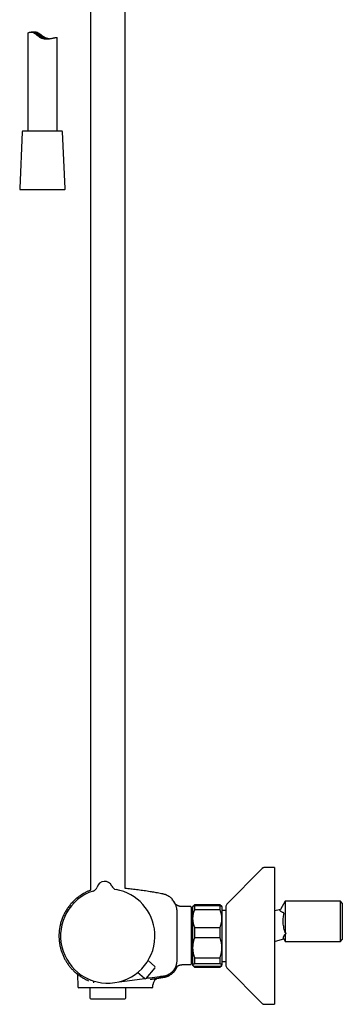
# Model space of a CAD drawing. Header units: millimetres. Extents: x 8 to 1625, y 12 to 2560.
# Tile 22 of 39: x 432 to 597, y 1395 to 1899. Entities that reach past the tile are written whole.
import ezdxf

# ---------------------------------------------------------------- set-up
doc = ezdxf.new("R2010")
doc.units = ezdxf.units.MM

msp = doc.modelspace()

# ---------------------------------------------------------------- linework, layer by layer
at = {"color": 7, "linetype": 'Continuous', "lineweight": 30}
for p, q in [((468, 1940.66), (468, 1452.98)), ((485.8, 1453.95), (485.8, 1939.38)), ((435.9, 1891.65), (435.9, 1841.63)), ((439.28, 1892.31), (437.62, 1892.31)), ((450.9, 1841.63), (450.9, 1889.55)), ((433.03, 1841.15), (431.77, 1812.15)), ((453.16, 1841.63), (433.53, 1841.63)), ((453.27, 1841.63), (453.16, 1841.63)), ((455.03, 1812.15), (453.77, 1841.15)), ((432.27, 1811.63), (454.53, 1811.63)), ((555.81, 1464.02), (537.97, 1445.87)), ((562.4, 1464.61), (557.24, 1464.61)), ((562.4, 1464.61), (562.4, 1394.61)), ((471.42, 1454.65), (471.42, 1454.65)), ((471.42, 1454.65), (471.42, 1454.65)), ((471.42, 1454.65), (471.42, 1454.65)), ((478.93, 1455.16), (478.93, 1455.16)), ((478.93, 1455.16), (478.93, 1455.16)), ((478.93, 1455.16), (478.93, 1455.16)), ((509.93, 1448.51), (509.93, 1448.51)), ((567.85, 1447.41), (565.39, 1443.15)), ((596.1, 1447.41), (567.85, 1447.41)), ((567.85, 1447.41), (567.85, 1431.17)), ((597.1, 1446.41), (596.1, 1447.41)), ((596.1, 1426.81), (596.1, 1447.41)), ((519.5, 1444.62), (515.9, 1444.62)), ((519.7, 1444.42), (519.7, 1415.13)), ((520.4, 1443.58), (519.7, 1443.58)), ((520.49, 1444.7), (520.4, 1444.61)), ((520.4, 1444.61), (520.4, 1438.48)), ((521.4, 1445.61), (520.49, 1444.7)), ((534.4, 1445.61), (521.4, 1445.61)), ((521.4, 1445.61), (521.4, 1445.6)), ((534.4, 1445.6), (521.4, 1445.6)), ((521.4, 1445.13), (521.4, 1442.97)), ((521.4, 1445.13), (534.4, 1445.13)), ((534.4, 1442.97), (521.4, 1442.97)), ((535.31, 1444.7), (534.4, 1445.61)), ((534.4, 1445.61), (534.4, 1445.6)), ((534.4, 1445.13), (534.4, 1442.97)), ((535.4, 1444.61), (535.31, 1444.7)), ((535.4, 1444.61), (535.4, 1438.48)), ((537.4, 1442.71), (535.4, 1442.71)), ((537.4, 1444.46), (537.4, 1414.76)), ((564.1, 1442.87), (562.4, 1442.41)), ((565.42, 1443.22), (564.1, 1442.87)), ((597.1, 1446.41), (597.1, 1427.81)), ((520.4, 1438.48), (520.4, 1423.57)), ((535.4, 1438.48), (535.4, 1423.57)), ((521.4, 1433.99), (521.4, 1428.67)), ((521.4, 1433.99), (534.4, 1433.99)), ((534.4, 1433.99), (534.4, 1428.67)), ((534.4, 1428.67), (521.4, 1428.67)), ((562.4, 1426.81), (564.1, 1427.27)), ((564.1, 1427.27), (567.12, 1428.08)), ((567.12, 1428.09), (567.85, 1426.82)), ((567.85, 1430.58), (567.85, 1426.81)), ((567.85, 1426.81), (596.1, 1426.81)), ((596.1, 1426.81), (597.1, 1427.81)), ((520.4, 1423.57), (520.4, 1414.7)), ((535.4, 1423.57), (535.4, 1414.7)), ((501.04, 1413.93), (497.54, 1417.04)), ((521.4, 1418.47), (534.4, 1418.47)), ((521.4, 1418.47), (521.4, 1415.31)), ((534.4, 1418.47), (534.4, 1415.31)), ((535.4, 1416.51), (537.4, 1416.51)), ((501.09, 1413.23), (496.42, 1407.87)), ((515.9, 1414.93), (519.5, 1414.93)), ((519.7, 1415.65), (520.4, 1415.65)), ((520.4, 1414.7), (520.4, 1414.61)), ((520.4, 1414.61), (520.49, 1414.52)), ((520.49, 1414.52), (521.4, 1413.61)), ((534.4, 1415.31), (521.4, 1415.31)), ((521.4, 1414.1), (534.4, 1414.1)), ((521.4, 1414.1), (521.4, 1413.61)), ((521.4, 1413.61), (534.4, 1413.61)), ((534.4, 1413.61), (535.31, 1414.52)), ((534.4, 1414.1), (534.4, 1413.61)), ((535.31, 1414.52), (535.4, 1414.61)), ((535.4, 1414.7), (535.4, 1414.61)), ((537.97, 1413.36), (555.81, 1395.21)), ((460.62, 1410.64), (460.63, 1410.64)), ((461.43, 1409.98), (461.54, 1403.61)), ((486.9, 1406.7), (495.68, 1407.85)), ((495.72, 1407.82), (492.16, 1410.87)), ((498.64, 1407.42), (498.75, 1407.43)), ((502.86, 1408.02), (502.99, 1408.05)), ((502.96, 1408.04), (503, 1408.05)), ((503.01, 1408.05), (503.02, 1408.05)), ((476.7, 1403.12), (462.04, 1403.12)), ((467.7, 1403.12), (467.7, 1397.87)), ((489.64, 1403.12), (476.7, 1403.12)), ((486.1, 1397.87), (486.1, 1403.12)), ((491.89, 1403.12), (489.64, 1403.12)), ((492.85, 1403.12), (491.89, 1403.12)), ((500.04, 1403.61), (500.06, 1404.66)), ((468.2, 1397.37), (485.6, 1397.37)), ((557.24, 1394.61), (562.4, 1394.61))]:
    msp.add_line(p, q, dxfattribs=at)
at = {"color": 7, "linetype": 'Continuous', "lineweight": 30, "flags": 128}
msp.add_lwpolyline([(482.63, 1406.13), (482.67, 1406.14), (486.9, 1406.7)], dxfattribs=at)
at = {"color": 7, "linetype": 'Continuous', "lineweight": 30}
for centre, radius, start, end in [((433.53, 1841.13), 0.5, 90, 177.5187), ((453.27, 1841.13), 0.5, 2.4813, 90), ((432.27, 1812.13), 0.5, 177.5187, 270), ((454.53, 1812.13), 0.5, 270, 2.4813), ((475.27, 1453.56), 4, 23.5966, 164.2044), ((476.9, 1429.61), 24.17, 107.937, 3.9005), ((468.53, 1455.46), 3, 287.9268, 344.2029), ((481.68, 1456.36), 3, 203.6069, 259.8683), ((476.9, 1429.61), 24.17, 3.9005, 79.864), ((510.13, 1447.79), 0.2, 39.9752, 129.7284), ((519.5, 1444.42), 0.2, 360, 90), ((539.4, 1444.46), 2, 135.4958, 180), ((500.71, 1413.55), 0.5, 318.9005, 48.4005), ((519.5, 1415.13), 0.2, 270, 0), ((539.4, 1414.76), 2, 180, 224.5042), ((496.04, 1408.2), 0.5, 229.4005, 318.9005), ((503.56, 1404.59), 3.5, 99.8181, 179.0001), ((462.04, 1403.62), 0.5, 181, 270), ((468.2, 1397.87), 0.5, 180, 270), ((485.6, 1397.87), 0.5, 270, 0)]:
    msp.add_arc(centre, radius, start, end, dxfattribs=at)
for points, knots in [([(435.9, 1891.65), (435.9, 1891.66), (435.9, 1891.68), (435.94, 1891.73), (436.02, 1891.81), (436.15, 1891.9), (436.32, 1892), (436.5, 1892.08), (436.67, 1892.15), (436.81, 1892.19), (436.96, 1892.23), (437.13, 1892.27), (437.34, 1892.29), (437.57, 1892.31), (437.83, 1892.3), (438.09, 1892.27), (438.37, 1892.21), (438.66, 1892.12), (438.95, 1891.98), (439.22, 1891.83), (439.45, 1891.69), (439.72, 1891.5), (440.05, 1891.25), (440.45, 1890.93), (440.87, 1890.58), (441.26, 1890.27), (441.59, 1890.02), (441.86, 1889.84), (442.13, 1889.66), (442.42, 1889.5), (442.72, 1889.35), (443.06, 1889.21), (443.44, 1889.09), (443.86, 1888.98), (444.29, 1888.9), (444.72, 1888.85), (445.14, 1888.82), (445.56, 1888.81), (445.97, 1888.82), (446.4, 1888.85), (446.84, 1888.89), (447.28, 1888.94), (447.72, 1889.01), (448.15, 1889.08), (448.58, 1889.16), (448.94, 1889.23), (449.2, 1889.28), (449.39, 1889.32), (449.58, 1889.36), (449.78, 1889.4), (449.98, 1889.44), (450.19, 1889.48), (450.38, 1889.52), (450.48, 1889.53), (450.53, 1889.54)], [0, 0, 0, 0, 0.011888, 0.037398, 0.063072, 0.089071, 0.115789, 0.142835, 0.156446, 0.170057, 0.183838, 0.197647, 0.214909, 0.232334, 0.249853, 0.267581, 0.284853, 0.30247, 0.320283, 0.338464, 0.350479, 0.362527, 0.386921, 0.411435, 0.436154, 0.465236, 0.479828, 0.494442, 0.509353, 0.524315, 0.539464, 0.554686, 0.573964, 0.593551, 0.613292, 0.633337, 0.652609, 0.67209, 0.69167, 0.711441, 0.734392, 0.757578, 0.780878, 0.804407, 0.831869, 0.859695, 0.873703, 0.887712, 0.901899, 0.916112, 0.936874, 0.957802, 0.978815, 1, 1, 1, 1]), ([(446.65, 1888.87), (446.52, 1888.89), (446.25, 1888.93), (445.85, 1889.02), (445.45, 1889.15), (445.05, 1889.3), (444.66, 1889.49), (444.29, 1889.7), (443.96, 1889.92), (443.65, 1890.14), (443.35, 1890.36), (443.04, 1890.59), (442.74, 1890.83), (442.44, 1891.06), (442.13, 1891.28), (441.81, 1891.5), (441.49, 1891.69), (441.16, 1891.87), (440.82, 1892.03), (440.48, 1892.15), (440.13, 1892.23), (439.79, 1892.28), (439.5, 1892.3), (439.34, 1892.3), (439.28, 1892.3)], [0, 0, 0, 0, 0.050167, 0.102039, 0.152243, 0.203292, 0.254778, 0.30713, 0.350703, 0.394399, 0.43835, 0.482356, 0.52686, 0.571413, 0.616153, 0.660993, 0.705333, 0.750192, 0.795377, 0.841317, 0.885691, 0.930875, 0.976434, 1, 1, 1, 1]), ([(445.86, 1888.82), (445.8, 1888.82), (445.66, 1888.83), (445.43, 1888.84), (445.15, 1888.87), (444.88, 1888.9), (444.59, 1888.95), (444.31, 1889.01), (444.02, 1889.08), (443.74, 1889.17), (443.47, 1889.27), (443.21, 1889.38), (442.96, 1889.51), (442.68, 1889.67), (442.37, 1889.86), (442.05, 1890.1), (441.74, 1890.34), (441.44, 1890.59), (441.15, 1890.84), (440.87, 1891.08), (440.65, 1891.27), (440.48, 1891.41), (440.35, 1891.52), (440.21, 1891.62), (440.08, 1891.73), (439.96, 1891.81), (439.86, 1891.89), (439.78, 1891.95), (439.72, 1892), (439.67, 1892.03), (439.65, 1892.06), (439.65, 1892.07), (439.67, 1892.08), (439.71, 1892.08), (439.77, 1892.07), (439.86, 1892.06), (439.97, 1892.03), (440.1, 1891.99), (440.24, 1891.94), (440.41, 1891.88), (440.58, 1891.8), (440.77, 1891.71), (440.97, 1891.61), (441.17, 1891.49), (441.37, 1891.36), (441.59, 1891.23), (441.84, 1891.05), (442.14, 1890.83), (442.49, 1890.58), (442.85, 1890.31), (443.18, 1890.07), (443.49, 1889.86), (443.76, 1889.69), (444.05, 1889.52), (444.34, 1889.38), (444.63, 1889.25), (444.92, 1889.14), (445.21, 1889.05), (445.47, 1888.98), (445.71, 1888.92), (445.93, 1888.89), (446.12, 1888.86), (446.23, 1888.85), (446.29, 1888.84)], [0, 0, 0, 0, 0.011756, 0.028, 0.044371, 0.061007, 0.076287, 0.091812, 0.107465, 0.123379, 0.137741, 0.152296, 0.166947, 0.181786, 0.202974, 0.224333, 0.24612, 0.268029, 0.29021, 0.312541, 0.335456, 0.347032, 0.358648, 0.373078, 0.387703, 0.402432, 0.417377, 0.431808, 0.44645, 0.461198, 0.476159, 0.490588, 0.505208, 0.519924, 0.534837, 0.54984, 0.565064, 0.580402, 0.595977, 0.610599, 0.625445, 0.640404, 0.655593, 0.669866, 0.6843, 0.698809, 0.713463, 0.736326, 0.759365, 0.782881, 0.80655, 0.82334, 0.840305, 0.857374, 0.874676, 0.891476, 0.908601, 0.925897, 0.943545, 0.957964, 0.972581, 0.987298, 1, 1, 1, 1]), ([(450.53, 1889.54), (450.59, 1889.55), (450.68, 1889.56), (450.76, 1889.57), (450.81, 1889.57), (450.85, 1889.57), (450.88, 1889.57), (450.9, 1889.56), (450.9, 1889.55), (450.9, 1889.55)], [0, 0, 0, 0, 0.254375, 0.383422, 0.51247, 0.642452, 0.772435, 0.90421, 1, 1, 1, 1]), ([(557.24, 1464.61), (557.17, 1464.61), (557.03, 1464.61), (556.84, 1464.58), (556.64, 1464.53), (556.46, 1464.47), (556.29, 1464.38), (556.12, 1464.28), (555.96, 1464.16), (555.86, 1464.06), (555.81, 1464.02)], [0, 0, 0, 0, 0.1295015, 0.2551844, 0.3782556, 0.5, 0.6217444, 0.7448156, 0.8704985, 1, 1, 1, 1]), ([(557.24, 1464.61), (557.17, 1464.61), (557.03, 1464.61), (556.84, 1464.58), (556.64, 1464.53), (556.46, 1464.47), (556.29, 1464.38), (556.12, 1464.28), (555.96, 1464.16), (555.86, 1464.06), (555.81, 1464.02)], [0, 0, 0, 0, 0.1295015, 0.2551844, 0.3782556, 0.5, 0.6217444, 0.7448156, 0.8704985, 1, 1, 1, 1]), ([(468, 1452.97), (467.93, 1452.94), (467.61, 1452.83), (467.08, 1452.61), (466.41, 1452.31), (465.66, 1451.95), (464.84, 1451.52), (463.96, 1451.01), (463.11, 1450.47), (462.29, 1449.9), (461.5, 1449.32), (460.75, 1448.7), (460.03, 1448.07), (459.31, 1447.39), (458.59, 1446.65), (457.89, 1445.86), (457.24, 1445.06), (456.62, 1444.24), (456.05, 1443.41), (455.51, 1442.57), (455.01, 1441.7), (454.54, 1440.82), (454.11, 1439.91), (453.72, 1439), (453.37, 1438.07), (453.05, 1437.12), (452.77, 1436.17), (452.57, 1435.38), (452.44, 1434.77), (452.35, 1434.34), (452.27, 1433.88), (452.19, 1433.39), (452.11, 1432.88), (452.05, 1432.33), (451.99, 1431.75), (451.95, 1431.14), (451.91, 1430.51), (451.9, 1429.84), (451.9, 1429.14), (451.92, 1428.42), (451.97, 1427.67), (452.05, 1426.89), (452.15, 1426.08), (452.28, 1425.28), (452.43, 1424.49), (452.61, 1423.7), (452.81, 1422.91), (453.05, 1422.09), (453.33, 1421.27), (453.64, 1420.44), (453.98, 1419.61), (454.37, 1418.77), (454.77, 1417.97), (455.19, 1417.21), (455.61, 1416.49), (456.07, 1415.78), (456.57, 1415.06), (457.09, 1414.36), (457.64, 1413.67), (458.21, 1413), (458.81, 1412.36), (459.43, 1411.72), (460.04, 1411.15), (460.45, 1410.8), (460.63, 1410.64)], [0, 0, 0, 0, 0.004595, 0.01922, 0.033453, 0.047578, 0.067459, 0.087123, 0.106567, 0.125791, 0.144792, 0.16357, 0.182125, 0.200456, 0.221128, 0.241502, 0.261576, 0.281349, 0.30082, 0.320164, 0.339497, 0.358817, 0.378124, 0.397419, 0.4167, 0.435966, 0.455216, 0.47445, 0.48286, 0.491338, 0.500308, 0.509839, 0.519932, 0.530585, 0.541801, 0.553577, 0.565916, 0.578817, 0.592279, 0.606305, 0.620891, 0.636038, 0.651747, 0.668017, 0.683071, 0.698576, 0.714529, 0.730931, 0.747781, 0.764765, 0.782181, 0.800027, 0.818302, 0.834143, 0.850292, 0.866749, 0.883512, 0.900581, 0.917956, 0.934616, 0.951545, 0.968742, 0.986207, 1, 1, 1, 1]), ([(505.11, 1451.1), (504.66, 1451.19), (503.76, 1451.36), (502.43, 1451.6), (501.13, 1451.83), (499.87, 1452.05), (498.51, 1452.27), (497.05, 1452.51), (495.52, 1452.74), (493.98, 1452.96), (492.45, 1453.17), (490.92, 1453.36), (489.43, 1453.55), (487.98, 1453.71), (486.77, 1453.85), (486.05, 1453.92), (485.8, 1453.94)], [0, 0, 0, 0, 0.071061, 0.140249, 0.207679, 0.273461, 0.337697, 0.419635, 0.499278, 0.576802, 0.657691, 0.7365, 0.813383, 0.88847, 0.961873, 1, 1, 1, 1]), ([(509.93, 1448.52), (509.92, 1448.53), (509.78, 1448.68), (509.49, 1448.94), (509.08, 1449.28), (508.66, 1449.6), (508.24, 1449.87), (507.83, 1450.11), (507.41, 1450.33), (506.99, 1450.52), (506.61, 1450.68), (506.25, 1450.8), (505.89, 1450.91), (505.51, 1451.02), (505.25, 1451.07), (505.11, 1451.1)], [0, 0, 0, 0, 0.012612, 0.10983, 0.209092, 0.303334, 0.392267, 0.475871, 0.564875, 0.646899, 0.721952, 0.79005, 0.854794, 0.924669, 1, 1, 1, 1]), ([(510.02, 1448.31), (510.02, 1448.33), (510.02, 1448.37), (509.99, 1448.44), (509.96, 1448.49), (509.93, 1448.52)], [0, 0, 0, 0, 0.262644, 0.520071, 1, 1, 1, 1]), ([(510, 1447.83), (510, 1447.83), (510, 1447.85), (510, 1447.91), (510.01, 1448.02), (510.02, 1448.13), (510.02, 1448.22), (510.02, 1448.27), (510.02, 1448.29), (510.02, 1448.29), (510.02, 1448.3), (510.02, 1448.3), (510.02, 1448.3), (510.02, 1448.3), (510.02, 1448.3), (510.02, 1448.3), (510.02, 1448.3), (510.02, 1448.3), (510.02, 1448.3), (510.02, 1448.3), (510.02, 1448.3), (510.02, 1448.3), (510.02, 1448.3), (510.02, 1448.3), (510.02, 1448.3), (510.02, 1448.3), (510.02, 1448.3)], [0, 0, 0, 0, 0.0088346, 0.0849488, 0.2208669, 0.4635781, 0.6180308, 0.7724839, 0.9084028, 0.9167754, 0.925148, 0.9334814, 0.9415461, 0.9456484, 0.9496667, 0.9536011, 0.9574516, 0.9612181, 0.9650467, 0.9688083, 0.9730539, 0.9777834, 0.9829968, 0.9886942, 0.9948754, 1, 1, 1, 1]), ([(510.01, 1447.94), (510.01, 1447.96), (510.01, 1448.04), (510.02, 1448.13), (510.02, 1448.22), (510.02, 1448.27), (510.02, 1448.29), (510.02, 1448.3), (510.02, 1448.3), (510.02, 1448.3), (510.02, 1448.3), (510.02, 1448.3), (510.02, 1448.3), (510.02, 1448.3), (510.02, 1448.3), (510.02, 1448.3), (510.02, 1448.3), (510.02, 1448.3), (510.02, 1448.3), (510.02, 1448.3), (510.02, 1448.3), (510.02, 1448.31), (510.02, 1448.31), (510.02, 1448.31), (510.02, 1448.31), (510.02, 1448.31), (510.02, 1448.31), (510.02, 1448.31), (510.02, 1448.31), (510.02, 1448.31)], [0, 0, 0, 0, 0.084912, 0.353806, 0.524922, 0.696037, 0.846619, 0.855895, 0.865171, 0.874404, 0.883338, 0.887883, 0.892335, 0.896694, 0.90096, 0.905132, 0.909374, 0.913542, 0.918246, 0.923485, 0.929261, 0.935574, 0.942422, 0.949806, 0.958548, 0.967938, 0.977977, 0.988664, 1, 1, 1, 1]), ([(511.54, 1445.96), (511.52, 1446.01), (511.42, 1446.23), (511.22, 1446.59), (510.93, 1447.05), (510.63, 1447.5), (510.4, 1447.78), (510.28, 1447.92)], [0, 0, 0, 0, 0.074095, 0.304807, 0.536082, 0.76784, 1, 1, 1, 1]), ([(512.44, 1429.61), (512.44, 1432.65), (512.44, 1435.88), (512.42, 1439.3), (512.42, 1439.87), (512.42, 1440.44), (512.42, 1441.01), (512.41, 1441.58), (512.42, 1442.15), (512.4, 1442.72), (512.34, 1443.28), (512.23, 1443.84), (512.09, 1444.4), (511.91, 1444.94), (511.69, 1445.46), (511.44, 1445.98), (511.15, 1446.47), (510.82, 1446.94), (510.58, 1447.23), (510.46, 1447.38)], [0, 0, 0, 0, 0.499831, 0.531076, 0.562321, 0.593565, 0.624807, 0.656057, 0.687311, 0.718541, 0.749776, 0.781038, 0.812304, 0.843576, 0.874853, 0.906136, 0.937421, 0.968708, 1, 1, 1, 1]), ([(515.9, 1444.62), (515.74, 1444.62), (515.44, 1444.62), (515, 1444.63), (514.6, 1444.65), (514.23, 1444.7), (513.89, 1444.76), (513.59, 1444.83), (513.32, 1444.91), (513.08, 1444.99), (512.83, 1445.09), (512.57, 1445.21), (512.3, 1445.36), (512.06, 1445.51), (511.84, 1445.68), (511.65, 1445.85), (511.5, 1446), (511.38, 1446.13), (511.3, 1446.23), (511.25, 1446.29), (511.23, 1446.31)], [0, 0, 0, 0, 0.089341, 0.172301, 0.24931, 0.320655, 0.386445, 0.445568, 0.498803, 0.545286, 0.588606, 0.651478, 0.71035, 0.764812, 0.816336, 0.866352, 0.913907, 0.94578, 0.974707, 1, 1, 1, 1]), ([(521.4, 1442.97), (521.33, 1442.8), (521.18, 1442.45), (520.99, 1441.93), (520.82, 1441.4), (520.68, 1440.86), (520.56, 1440.31), (520.48, 1439.75), (520.42, 1439.19), (520.4, 1438.76), (520.4, 1438.53), (520.4, 1438.48)], [0, 0, 0, 0, 0.119246, 0.2384889, 0.3583379, 0.4781835, 0.6002988, 0.7224112, 0.8454934, 0.9685743, 1, 1, 1, 1]), ([(520.49, 1444.7), (520.51, 1444.72), (520.56, 1444.77), (520.67, 1444.84), (520.81, 1444.91), (520.98, 1444.98), (521.18, 1445.06), (521.33, 1445.11), (521.4, 1445.13)], [0, 0, 0, 0, 0.14289, 0.311199, 0.482772, 0.654617, 0.827202, 1, 1, 1, 1]), ([(521.4, 1445.6), (521.33, 1445.52), (521.18, 1445.36), (521.01, 1445.14), (520.92, 1445), (520.89, 1444.94)], [0, 0, 0, 0, 0.377092, 0.754175, 1, 1, 1, 1]), ([(534.91, 1444.94), (534.88, 1444.99), (534.79, 1445.13), (534.62, 1445.35), (534.47, 1445.52), (534.4, 1445.6)], [0, 0, 0, 0, 0.221171, 0.61058, 1, 1, 1, 1]), ([(534.4, 1445.13), (534.47, 1445.11), (534.62, 1445.06), (534.82, 1444.98), (534.99, 1444.91), (535.13, 1444.84), (535.24, 1444.77), (535.29, 1444.72), (535.31, 1444.7)], [0, 0, 0, 0, 0.172899, 0.346002, 0.519805, 0.693879, 0.871184, 1, 1, 1, 1]), ([(535.4, 1438.48), (535.4, 1438.53), (535.4, 1438.76), (535.38, 1439.17), (535.33, 1439.71), (535.24, 1440.26), (535.13, 1440.8), (534.99, 1441.35), (534.82, 1441.9), (534.62, 1442.44), (534.47, 1442.79), (534.4, 1442.97)], [0, 0, 0, 0, 0.031426, 0.150353, 0.269282, 0.389133, 0.508986, 0.631385, 0.753788, 0.876892, 1, 1, 1, 1]), ([(567.85, 1431.17), (567.69, 1431.74), (567.38, 1432.79), (567.04, 1434.3), (566.84, 1435.64), (566.77, 1436.85), (566.79, 1438), (566.91, 1439.16), (567.06, 1440.01), (567.17, 1440.54), (567.2, 1440.78), (567.22, 1440.99), (567.22, 1441.16), (567.2, 1441.25), (567.18, 1441.32), (567.11, 1441.38), (567, 1441.43), (566.84, 1441.51), (566.57, 1441.62), (566.2, 1441.77), (565.84, 1441.97), (565.58, 1442.14), (565.4, 1442.3), (565.27, 1442.51), (565.24, 1442.79), (565.36, 1443.08), (565.41, 1443.19), (565.42, 1443.21), (565.42, 1443.2), (565.42, 1443.2)], [0, 0, 0, 0, 0.092258, 0.172525, 0.244117, 0.305057, 0.364412, 0.424771, 0.488541, 0.499924, 0.510102, 0.527006, 0.533978, 0.540198, 0.545963, 0.551646, 0.569819, 0.587528, 0.614432, 0.68025, 0.740095, 0.78629, 0.828433, 0.868011, 0.926702, 0.990866, 0.996421, 0.999605, 1, 1, 1, 1]), ([(520.4, 1438.48), (520.4, 1438.29), (520.41, 1437.92), (520.46, 1437.36), (520.54, 1436.79), (520.65, 1436.23), (520.8, 1435.67), (520.97, 1435.1), (521.17, 1434.54), (521.32, 1434.17), (521.4, 1433.99)], [0, 0, 0, 0, 0.122618, 0.245238, 0.368878, 0.492521, 0.618996, 0.745475, 0.872735, 1, 1, 1, 1]), ([(534.4, 1433.99), (534.47, 1434.17), (534.62, 1434.52), (534.82, 1435.07), (534.99, 1435.62), (535.13, 1436.17), (535.25, 1436.74), (535.34, 1437.32), (535.39, 1437.9), (535.4, 1438.29), (535.4, 1438.48)], [0, 0, 0, 0, 0.1229729, 0.2459423, 0.3695815, 0.4932168, 0.6193748, 0.7455295, 0.8727654, 1, 1, 1, 1]), ([(496.5, 1407.96), (497.15, 1408.05), (499.51, 1408.36), (502.2, 1408.71), (504.57, 1409.03), (505.58, 1409.15), (506.6, 1409.35), (507.56, 1409.7), (508.42, 1410.13), (509.19, 1410.64), (509.91, 1411.24), (510.55, 1411.91), (511.11, 1412.65), (511.58, 1413.45), (511.95, 1414.3), (512.22, 1415.19), (512.39, 1416.1), (512.44, 1417.02), (512.43, 1417.93), (512.45, 1422.13), (512.45, 1426.02), (512.44, 1429.61)], [0, 0, 0, 0, 0.060255, 0.215438, 0.245898, 0.276592, 0.308111, 0.340065, 0.36787, 0.395778, 0.423759, 0.45177, 0.479775, 0.507756, 0.535726, 0.563706, 0.591719, 0.619819, 0.647144, 0.674244, 1, 1, 1, 1]), ([(521.4, 1428.67), (521.33, 1428.46), (521.18, 1428.06), (520.98, 1427.44), (520.81, 1426.82), (520.66, 1426.19), (520.55, 1425.54), (520.46, 1424.89), (520.41, 1424.23), (520.4, 1423.79), (520.4, 1423.57)], [0, 0, 0, 0, 0.1229729, 0.2459423, 0.3695815, 0.4932168, 0.6193748, 0.7455295, 0.8727654, 1, 1, 1, 1]), ([(535.4, 1423.57), (535.4, 1423.63), (535.4, 1423.89), (535.38, 1424.36), (535.33, 1424.98), (535.24, 1425.6), (535.13, 1426.21), (534.99, 1426.83), (534.82, 1427.45), (534.62, 1428.06), (534.47, 1428.46), (534.4, 1428.67)], [0, 0, 0, 0, 0.0340845, 0.152699, 0.2713147, 0.3908442, 0.5103765, 0.6324315, 0.7544901, 0.8772433, 1, 1, 1, 1]), ([(567.12, 1428.09), (567.1, 1428.12), (567.07, 1428.18), (567.02, 1428.28), (566.97, 1428.45), (566.93, 1428.75), (566.98, 1429.08), (567.1, 1429.38), (567.19, 1429.57), (567.3, 1429.77), (567.43, 1429.97), (567.56, 1430.2), (567.74, 1430.3), (567.81, 1430.48), (567.85, 1430.58)], [0, 0, 0, 0, 0.048307, 0.087931, 0.157483, 0.279323, 0.498085, 0.568967, 0.640214, 0.712287, 0.798907, 0.864891, 0.929935, 1, 1, 1, 1]), ([(567.85, 1430.58), (567.9, 1430.6), (567.98, 1430.65), (568.07, 1430.7), (568.12, 1430.74), (568.15, 1430.76), (568.18, 1430.79), (568.21, 1430.82), (568.24, 1430.86), (568.26, 1430.9), (568.26, 1430.93), (568.26, 1430.96), (568.26, 1430.99), (568.24, 1431.02), (568.22, 1431.04), (568.19, 1431.07), (568.14, 1431.1), (568.07, 1431.12), (568.01, 1431.14), (567.93, 1431.16), (567.88, 1431.17), (567.85, 1431.17)], [0, 0, 0, 0, 0.137379, 0.249636, 0.288661, 0.325225, 0.359418, 0.391355, 0.448997, 0.4997, 0.532574, 0.563566, 0.593899, 0.624876, 0.653041, 0.682953, 0.750101, 0.802436, 0.86125, 0.926997, 1, 1, 1, 1]), ([(520.4, 1423.57), (520.4, 1423.51), (520.4, 1423.25), (520.42, 1422.78), (520.47, 1422.16), (520.56, 1421.54), (520.67, 1420.93), (520.81, 1420.31), (520.98, 1419.69), (521.18, 1419.08), (521.33, 1418.68), (521.4, 1418.47)], [0, 0, 0, 0, 0.034085, 0.152699, 0.271315, 0.390844, 0.510376, 0.632431, 0.75449, 0.877243, 1, 1, 1, 1]), ([(534.4, 1418.47), (534.47, 1418.68), (534.62, 1419.08), (534.82, 1419.7), (534.99, 1420.32), (535.13, 1420.95), (535.25, 1421.6), (535.34, 1422.25), (535.39, 1422.91), (535.4, 1423.35), (535.4, 1423.57)], [0, 0, 0, 0, 0.122973, 0.245942, 0.369581, 0.493217, 0.619375, 0.745529, 0.872765, 1, 1, 1, 1]), ([(510.95, 1411.37), (510.88, 1411.28), (510.68, 1411.05), (510.33, 1410.7), (509.89, 1410.31), (509.42, 1409.95), (508.94, 1409.63), (508.61, 1409.45), (508.45, 1409.37)], [0, 0, 0, 0, 0.101135, 0.2839422, 0.4667388, 0.6494967, 0.8321774, 1, 1, 1, 1]), ([(510.95, 1411.36), (510.96, 1411.37), (510.96, 1411.37), (510.97, 1411.38), (510.98, 1411.39), (510.99, 1411.41), (511, 1411.42), (511.01, 1411.44), (511.03, 1411.46), (511.04, 1411.48), (511.06, 1411.5), (511.08, 1411.52), (511.1, 1411.55), (511.12, 1411.58), (511.14, 1411.61), (511.17, 1411.64), (511.19, 1411.67), (511.22, 1411.71), (511.24, 1411.74), (511.27, 1411.78), (511.3, 1411.82), (511.33, 1411.86), (511.36, 1411.9), (511.38, 1411.93), (511.41, 1411.97), (511.43, 1412), (511.45, 1412.02), (511.47, 1412.05), (511.49, 1412.09), (511.52, 1412.13), (511.56, 1412.18), (511.6, 1412.24), (511.64, 1412.31), (511.7, 1412.4), (511.76, 1412.5), (511.82, 1412.6), (511.89, 1412.72), (511.96, 1412.84), (512.03, 1412.97), (512.11, 1413.12), (512.18, 1413.27), (512.26, 1413.42), (512.33, 1413.59), (512.4, 1413.77), (512.47, 1413.94), (512.51, 1414.05), (512.53, 1414.09)], [0, 0, 0, 0, 0.051429, 0.10075, 0.147963, 0.193069, 0.236067, 0.276959, 0.315745, 0.355979, 0.393667, 0.42881, 0.461411, 0.491471, 0.517599, 0.541454, 0.563042, 0.582367, 0.599438, 0.614267, 0.626872, 0.637281, 0.645549, 0.650407, 0.654212, 0.657159, 0.658436, 0.659675, 0.662477, 0.666115, 0.670805, 0.676645, 0.686306, 0.698166, 0.712258, 0.728604, 0.747215, 0.768101, 0.791267, 0.816718, 0.844457, 0.873242, 0.90414, 0.937152, 0.97228, 1, 1, 1, 1]), ([(511.55, 1413.09), (511.55, 1413.09), (511.55, 1413.09), (511.56, 1413.1), (511.57, 1413.12), (511.59, 1413.14), (511.61, 1413.18), (511.64, 1413.22), (511.7, 1413.29), (511.76, 1413.38), (511.84, 1413.47), (511.92, 1413.56), (512.02, 1413.67), (512.16, 1413.8), (512.3, 1413.93), (512.43, 1414.02), (512.53, 1414.09), (512.63, 1414.16), (512.72, 1414.22), (512.79, 1414.26), (512.86, 1414.3), (512.95, 1414.35), (513.09, 1414.42), (513.26, 1414.51), (513.48, 1414.6), (513.73, 1414.69), (514.02, 1414.77), (514.33, 1414.84), (514.68, 1414.88), (515.06, 1414.91), (515.47, 1414.93), (515.75, 1414.93), (515.9, 1414.93)], [0, 0, 0, 0, 0.028098, 0.062568, 0.095901, 0.126806, 0.161598, 0.19257, 0.224481, 0.259422, 0.284725, 0.311836, 0.339939, 0.379432, 0.416357, 0.436733, 0.456584, 0.475816, 0.493639, 0.506303, 0.517022, 0.530749, 0.55507, 0.585279, 0.621179, 0.662376, 0.708049, 0.757828, 0.811708, 0.869843, 0.932498, 1, 1, 1, 1]), ([(521.4, 1415.31), (521.33, 1415.28), (521.18, 1415.24), (520.98, 1415.16), (520.81, 1415.09), (520.66, 1415.01), (520.55, 1414.94), (520.46, 1414.86), (520.41, 1414.78), (520.4, 1414.73), (520.4, 1414.7)], [0, 0, 0, 0, 0.122973, 0.245942, 0.369581, 0.493217, 0.619247, 0.745935, 0.87262, 1, 1, 1, 1]), ([(520.4, 1414.7), (520.4, 1414.7), (520.4, 1414.66), (520.42, 1414.61), (520.47, 1414.53), (520.56, 1414.46), (520.67, 1414.39), (520.81, 1414.31), (520.98, 1414.24), (521.18, 1414.17), (521.33, 1414.12), (521.4, 1414.1)], [0, 0, 0, 0, 0.034085, 0.152946, 0.271869, 0.390736, 0.511535, 0.632337, 0.754871, 0.877452, 1, 1, 1, 1]), ([(535.4, 1414.7), (535.4, 1414.71), (535.4, 1414.74), (535.38, 1414.8), (535.33, 1414.87), (535.24, 1414.94), (535.13, 1415.02), (534.99, 1415.09), (534.82, 1415.16), (534.62, 1415.24), (534.47, 1415.28), (534.4, 1415.31)], [0, 0, 0, 0, 0.034085, 0.152699, 0.271315, 0.390844, 0.510376, 0.632431, 0.75449, 0.877243, 1, 1, 1, 1]), ([(534.4, 1414.1), (534.47, 1414.12), (534.62, 1414.17), (534.82, 1414.24), (534.99, 1414.32), (535.13, 1414.39), (535.25, 1414.47), (535.34, 1414.55), (535.39, 1414.62), (535.4, 1414.68), (535.4, 1414.7)], [0, 0, 0, 0, 0.1229729, 0.2459423, 0.3695815, 0.4932168, 0.6193748, 0.7455295, 0.8727654, 1, 1, 1, 1]), ([(460.62, 1410.64), (460.62, 1410.64), (460.62, 1410.64), (460.64, 1410.63), (460.68, 1410.59), (460.75, 1410.53), (460.78, 1410.51)], [0, 0, 0, 0, 0.000059, 0.33541, 0.668297, 1, 1, 1, 1]), ([(460.78, 1410.51), (460.81, 1410.48), (460.88, 1410.42), (461.01, 1410.31), (461.17, 1410.18), (461.35, 1410.04), (461.57, 1409.87), (461.84, 1409.66), (462.16, 1409.43), (462.52, 1409.17), (462.91, 1408.91), (463.33, 1408.63), (463.78, 1408.35), (464.26, 1408.06), (464.77, 1407.78), (465.3, 1407.49), (465.87, 1407.21), (466.45, 1406.93), (466.87, 1406.75), (467.08, 1406.66)], [0, 0, 0, 0, 0.050559, 0.100709, 0.150567, 0.200237, 0.249811, 0.311763, 0.37382, 0.436086, 0.498641, 0.561324, 0.623954, 0.686559, 0.749161, 0.811784, 0.874449, 0.937179, 1, 1, 1, 1]), ([(468.39, 1406.64), (468.39, 1406.65), (468.39, 1406.65), (468.39, 1406.65), (468.39, 1406.65), (468.39, 1406.65), (468.39, 1406.65), (468.39, 1406.66), (468.39, 1406.66), (468.39, 1406.66), (468.39, 1406.66), (468.39, 1406.66), (468.39, 1406.66), (468.39, 1406.66), (468.39, 1406.67), (468.38, 1406.67), (468.38, 1406.68), (468.38, 1406.69), (468.38, 1406.71), (468.37, 1406.74), (468.37, 1406.75), (468.37, 1406.76), (468.37, 1406.76), (468.37, 1406.76), (468.37, 1406.77), (468.37, 1406.77), (468.37, 1406.79), (468.37, 1406.81), (468.37, 1406.84), (468.38, 1406.87), (468.38, 1406.89), (468.39, 1406.9), (468.39, 1406.9), (468.39, 1406.91), (468.39, 1406.91), (468.39, 1406.92), (468.39, 1406.92), (468.39, 1406.92), (468.39, 1406.92), (468.39, 1406.92), (468.39, 1406.93), (468.4, 1406.93), (468.4, 1406.93), (468.4, 1406.93), (468.4, 1406.93), (468.4, 1406.93), (468.4, 1406.94), (468.4, 1406.94), (468.4, 1406.94), (468.4, 1406.94), (468.4, 1406.95), (468.41, 1406.95), (468.41, 1406.95), (468.41, 1406.96), (468.42, 1406.97), (468.42, 1406.98)], [0, 0, 0, 0, 0.0117753, 0.0228022, 0.0330808, 0.0426115, 0.0513944, 0.0594296, 0.0667175, 0.0727416, 0.0781378, 0.0829628, 0.0877069, 0.0924834, 0.0972924, 0.1147322, 0.1325505, 0.1504397, 0.2462659, 0.342073, 0.3528257, 0.3636688, 0.3746826, 0.3858671, 0.3972224, 0.4085244, 0.4193156, 0.4915775, 0.5702535, 0.6466186, 0.7229838, 0.7351762, 0.747479, 0.760226, 0.7734402, 0.7871216, 0.7945239, 0.8013021, 0.8074531, 0.812977, 0.8168771, 0.820487, 0.8243874, 0.8286746, 0.8348198, 0.8416178, 0.8490685, 0.8568244, 0.8644355, 0.8719002, 0.8792182, 0.8922537, 0.9048611, 0.9174104, 1, 1, 1, 1]), ([(470, 1406.45), (470, 1406.45), (469.99, 1406.45), (469.98, 1406.44), (469.97, 1406.44), (469.95, 1406.43), (469.94, 1406.42), (469.94, 1406.42), (469.93, 1406.41), (469.92, 1406.41), (469.91, 1406.4), (469.9, 1406.39), (469.89, 1406.39), (469.88, 1406.38), (469.88, 1406.38), (469.87, 1406.37), (469.86, 1406.36), (469.85, 1406.35), (469.84, 1406.35), (469.83, 1406.34), (469.83, 1406.33), (469.82, 1406.32), (469.81, 1406.32), (469.81, 1406.31), (469.8, 1406.3), (469.79, 1406.3), (469.79, 1406.29), (469.78, 1406.28), (469.78, 1406.28), (469.77, 1406.27), (469.77, 1406.26), (469.76, 1406.25), (469.75, 1406.24), (469.75, 1406.24), (469.74, 1406.23), (469.74, 1406.22), (469.73, 1406.21), (469.73, 1406.21), (469.72, 1406.2), (469.72, 1406.19), (469.72, 1406.19), (469.71, 1406.18), (469.71, 1406.17), (469.71, 1406.16), (469.7, 1406.15), (469.7, 1406.14), (469.69, 1406.13), (469.69, 1406.13), (469.69, 1406.12), (469.68, 1406.11), (469.68, 1406.11), (469.68, 1406.1), (469.68, 1406.09), (469.67, 1406.08), (469.67, 1406.08), (469.67, 1406.07), (469.67, 1406.06), (469.67, 1406.05), (469.66, 1406.04), (469.66, 1406.03), (469.66, 1406.02), (469.66, 1406.02), (469.66, 1406.01), (469.65, 1406), (469.65, 1406), (469.65, 1405.99), (469.65, 1405.98), (469.65, 1405.97), (469.65, 1405.97), (469.65, 1405.96), (469.65, 1405.95), (469.65, 1405.95), (469.65, 1405.94), (469.65, 1405.93), (469.64, 1405.92), (469.64, 1405.91), (469.64, 1405.91), (469.64, 1405.9), (469.64, 1405.89), (469.64, 1405.88), (469.64, 1405.88), (469.64, 1405.87), (469.64, 1405.87), (469.64, 1405.86), (469.64, 1405.85), (469.64, 1405.84), (469.64, 1405.84), (469.65, 1405.83), (469.65, 1405.82), (469.65, 1405.81), (469.65, 1405.81), (469.65, 1405.8), (469.65, 1405.8), (469.65, 1405.79), (469.65, 1405.79), (469.65, 1405.78), (469.65, 1405.77), (469.65, 1405.77), (469.65, 1405.76), (469.65, 1405.76), (469.65, 1405.75), (469.66, 1405.74), (469.66, 1405.74), (469.66, 1405.73), (469.66, 1405.73), (469.66, 1405.72), (469.66, 1405.72), (469.66, 1405.71), (469.66, 1405.71), (469.66, 1405.7), (469.66, 1405.7), (469.66, 1405.69), (469.67, 1405.69), (469.67, 1405.68), (469.67, 1405.67), (469.67, 1405.66), (469.68, 1405.66)], [0, 0, 0, 0, 0.0047955, 0.0125988, 0.0282053, 0.0360086, 0.0438119, 0.0516152, 0.0594185, 0.0672217, 0.075025, 0.0828283, 0.0906316, 0.0984349, 0.1062381, 0.1140414, 0.1218447, 0.129648, 0.1452546, 0.1530578, 0.1608611, 0.1686644, 0.1764677, 0.184271, 0.1920743, 0.1998775, 0.2076808, 0.2154841, 0.2232874, 0.2310907, 0.238894, 0.2466972, 0.2623038, 0.2701071, 0.2779104, 0.2857137, 0.2935169, 0.3013202, 0.3091235, 0.3169268, 0.3247301, 0.3325334, 0.3403366, 0.3481399, 0.3559432, 0.3715498, 0.3793531, 0.3871563, 0.3949596, 0.4027629, 0.4105662, 0.4183695, 0.4261728, 0.433976, 0.4417793, 0.4495826, 0.4573859, 0.4651892, 0.4729925, 0.488599, 0.4964023, 0.5042056, 0.5120089, 0.5198121, 0.5276154, 0.5354187, 0.543222, 0.5510253, 0.5588286, 0.5666318, 0.5744351, 0.5822384, 0.5900417, 0.6056483, 0.6134515, 0.6212548, 0.6290581, 0.6368614, 0.6446647, 0.652468, 0.6602712, 0.6680745, 0.6758778, 0.6836811, 0.6914844, 0.6992877, 0.7148942, 0.7226975, 0.7305008, 0.7383041, 0.7461074, 0.7539106, 0.7617139, 0.7695172, 0.7773205, 0.7851238, 0.7929271, 0.8007303, 0.8085336, 0.8163369, 0.8319435, 0.8397468, 0.84755, 0.8553533, 0.8631566, 0.8709599, 0.8787632, 0.8865665, 0.8943697, 0.902173, 0.9099763, 0.9177796, 0.9255829, 0.9365073, 0.9474317, 1, 1, 1, 1]), ([(498.71, 1407.43), (498.81, 1407.44), (499.1, 1407.48), (499.59, 1407.56), (500.17, 1407.64), (500.74, 1407.73), (501.31, 1407.81), (501.88, 1407.9), (502.45, 1407.99), (503, 1408.07), (503.53, 1408.15), (504.03, 1408.22), (504.51, 1408.3), (504.96, 1408.36), (505.38, 1408.43), (505.79, 1408.49), (506.16, 1408.55), (506.51, 1408.63), (506.83, 1408.72), (507.12, 1408.81), (507.39, 1408.9), (507.63, 1408.99), (507.85, 1409.08), (508.04, 1409.16), (508.2, 1409.24), (508.34, 1409.31), (508.46, 1409.37), (508.55, 1409.42), (508.63, 1409.46), (508.68, 1409.49), (508.69, 1409.5), (508.7, 1409.5)], [0, 0, 0, 0, 0.016673, 0.049837, 0.082638, 0.114438, 0.145302, 0.179335, 0.212385, 0.244585, 0.276082, 0.307033, 0.337604, 0.367966, 0.398292, 0.42876, 0.459548, 0.490826, 0.522753, 0.555476, 0.589132, 0.623848, 0.659743, 0.69692, 0.735476, 0.775497, 0.81706, 0.860233, 0.905079, 0.951651, 1, 1, 1, 1]), ([(498.71, 1407.43), (498.73, 1407.43), (498.94, 1407.46), (499.29, 1407.51), (499.76, 1407.58), (500.2, 1407.64), (500.61, 1407.7), (500.99, 1407.76), (501.33, 1407.81), (501.65, 1407.85), (501.94, 1407.89), (502.19, 1407.93), (502.42, 1407.97), (502.63, 1408), (502.81, 1408.02), (502.93, 1408.04), (503.01, 1408.05), (503.02, 1408.05), (503.03, 1408.05)], [0, 0, 0, 0, 0.009556, 0.071772, 0.133813, 0.195772, 0.257777, 0.319547, 0.381432, 0.443553, 0.505415, 0.567273, 0.629243, 0.703545, 0.777682, 0.851971, 0.926105, 1, 1, 1, 1]), ([(503.03, 1408.05), (503.03, 1408.05), (503.03, 1408.05), (503, 1408.05), (502.99, 1408.05)], [0, 0, 0, 0, 0.732279, 1, 1, 1, 1]), ([(508.03, 1409.16), (507.98, 1409.13), (507.75, 1409.03), (507.34, 1408.87), (506.78, 1408.69), (506.19, 1408.54), (505.57, 1408.44), (504.94, 1408.35), (504.3, 1408.25), (503.67, 1408.15), (503.24, 1408.09), (503.03, 1408.05)], [0, 0, 0, 0, 0.031447, 0.145681, 0.259801, 0.37378, 0.499017, 0.624234, 0.749476, 0.874732, 1, 1, 1, 1]), ([(508.03, 1409.16), (508.03, 1409.16), (508.09, 1409.19), (508.2, 1409.24), (508.34, 1409.31), (508.46, 1409.37), (508.55, 1409.42), (508.63, 1409.46), (508.68, 1409.49), (508.69, 1409.5), (508.7, 1409.5)], [0, 0, 0, 0, 0.00081, 0.127921, 0.259862, 0.396886, 0.539219, 0.687065, 0.840605, 1, 1, 1, 1]), ([(499.54, 1403.12), (499.54, 1403.12), (499.54, 1403.12), (499.51, 1403.12), (499.45, 1403.12), (499.34, 1403.12), (499.19, 1403.12), (499, 1403.12), (498.77, 1403.12), (498.5, 1403.12), (498.2, 1403.12), (497.85, 1403.12), (497.47, 1403.12), (497.07, 1403.12), (496.67, 1403.12), (496.27, 1403.12), (495.85, 1403.12), (495.41, 1403.12), (494.94, 1403.12), (494.45, 1403.12), (493.94, 1403.12), (493.41, 1403.12), (493.04, 1403.12), (492.85, 1403.12)], [0, 0, 0, 0, 0.011597, 0.065544, 0.119574, 0.174653, 0.229787, 0.284965, 0.340186, 0.395456, 0.4498, 0.504225, 0.558632, 0.612928, 0.656288, 0.699586, 0.742837, 0.786063, 0.829293, 0.87179, 0.914371, 0.957087, 1, 1, 1, 1]), ([(499.54, 1403.12), (499.58, 1403.12), (499.65, 1403.12), (499.74, 1403.16), (499.81, 1403.19), (499.87, 1403.24), (499.92, 1403.29), (499.98, 1403.37), (500.03, 1403.48), (500.04, 1403.56), (500.04, 1403.61)], [0, 0, 0, 0, 0.1528834, 0.2821812, 0.3821738, 0.4555605, 0.5498884, 0.6755263, 0.828302, 1, 1, 1, 1]), ([(555.81, 1395.21), (555.86, 1395.16), (555.96, 1395.07), (556.12, 1394.95), (556.29, 1394.84), (556.46, 1394.76), (556.64, 1394.69), (556.84, 1394.65), (557.03, 1394.62), (557.17, 1394.61), (557.24, 1394.61)], [0, 0, 0, 0, 0.129502, 0.255184, 0.378256, 0.5, 0.621744, 0.744816, 0.870498, 1, 1, 1, 1]), ([(555.81, 1395.21), (555.86, 1395.16), (555.96, 1395.07), (556.12, 1394.95), (556.29, 1394.84), (556.46, 1394.76), (556.64, 1394.69), (556.84, 1394.65), (557.03, 1394.62), (557.17, 1394.61), (557.24, 1394.61)], [0, 0, 0, 0, 0.129502, 0.255184, 0.378256, 0.5, 0.621744, 0.744816, 0.870498, 1, 1, 1, 1])]:
    msp.add_open_spline(points, degree=3, knots=knots, dxfattribs=at)

doc.saveas('drawing.dxf')
